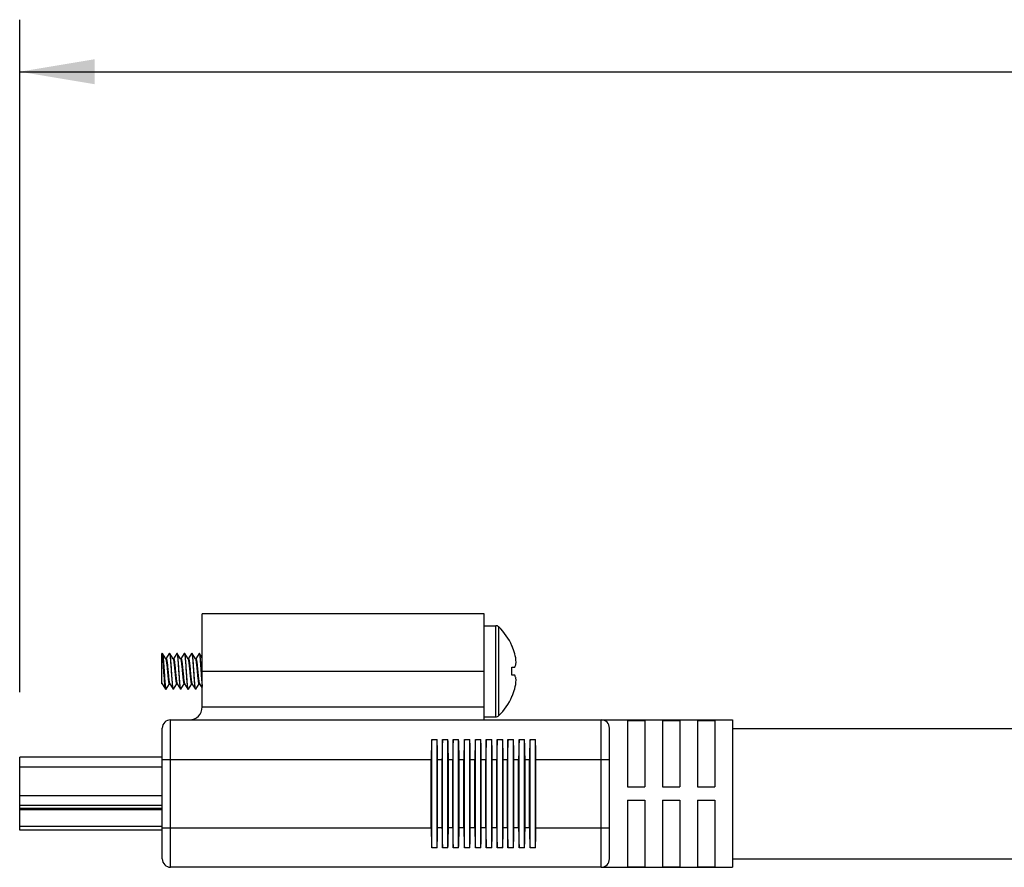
# Model space of a CAD drawing. Header units: inches. Extents: x 0 to 34, y 0 to 22.
# Tile 17 of 25: x 13 to 15.4, y 16 to 18. Entities that reach past the tile are written whole.
import ezdxf

# ---------------------------------------------------------------- set-up
doc = ezdxf.new("R2010")
doc.units = ezdxf.units.IN
doc.header["$MEASUREMENT"] = 0
doc.layers.add('DIM', color=2, linetype='Continuous')
doc.layers.add('OBJ', color=1, linetype='Continuous')

msp = doc.modelspace()

# ---------------------------------------------------------------- linework, layer by layer
at = {"layer": 'DIM'}
for p, q in [((13.0363, 16.3962), (13.0363, 18.012)), ((13.0363, 17.887), (20.2114, 17.887))]:
    msp.add_line(p, q, dxfattribs=at)
msp.add_solid([(13.2163, 17.917), (13.2163, 17.857), (13.0363, 17.887)], dxfattribs=at)
at = {"layer": 'OBJ'}
for p, q in [((13.475, 16.3602), (13.475, 16.5839)), ((14.1525, 16.5839), (13.475, 16.5839)), ((14.1525, 16.3292), (14.1525, 16.5839)), ((14.1525, 16.5556), (14.1805, 16.5556)), ((14.1805, 16.3366), (14.1805, 16.5556)), ((14.1875, 16.3395), (14.1875, 16.5528)), ((14.2192, 16.507), (14.2194, 16.5071)), ((13.3782, 16.4159), (13.3782, 16.4891)), ((13.3783, 16.4891), (13.3782, 16.4891)), ((13.3789, 16.4891), (13.3783, 16.4891)), ((13.3787, 16.4887), (13.3783, 16.4891)), ((13.3789, 16.4891), (13.3792, 16.4889)), ((13.3873, 16.4762), (13.3792, 16.4889)), ((13.3877, 16.4762), (13.3875, 16.4762)), ((13.3878, 16.4762), (13.3877, 16.4762)), ((13.3959, 16.4889), (13.3878, 16.4762)), ((13.3959, 16.4889), (13.3962, 16.4891)), ((13.3968, 16.4891), (13.3962, 16.4891)), ((13.3962, 16.4891), (13.3964, 16.489)), ((13.3964, 16.489), (13.3965, 16.4888)), ((13.3965, 16.4888), (13.397, 16.4875)), ((13.3971, 16.4889), (13.3968, 16.4891)), ((13.4051, 16.4762), (13.3971, 16.4889)), ((13.3977, 16.487), (13.3971, 16.4889)), ((13.4051, 16.4762), (13.4052, 16.4762)), ((13.4052, 16.4762), (13.4056, 16.475)), ((13.4057, 16.4762), (13.4054, 16.4761)), ((13.4137, 16.4889), (13.4057, 16.4762)), ((13.4057, 16.4762), (13.4059, 16.4764)), ((13.4057, 16.4762), (13.4057, 16.4762)), ((13.4137, 16.4889), (13.414, 16.4891)), ((13.4147, 16.4891), (13.414, 16.4891)), ((13.414, 16.4891), (13.4145, 16.4887)), ((13.4145, 16.4887), (13.4149, 16.487)), ((13.415, 16.4889), (13.4147, 16.4891)), ((13.423, 16.4762), (13.415, 16.4889)), ((13.4235, 16.4762), (13.4232, 16.4761)), ((13.4236, 16.4762), (13.4235, 16.4762)), ((13.4316, 16.4889), (13.4236, 16.4762)), ((13.4236, 16.4762), (13.4237, 16.4764)), ((13.4316, 16.4889), (13.4319, 16.4891)), ((13.4325, 16.4891), (13.4319, 16.4891)), ((13.4319, 16.4891), (13.4322, 16.489)), ((13.4322, 16.489), (13.4323, 16.4888)), ((13.4323, 16.4888), (13.4327, 16.4875)), ((13.4328, 16.4889), (13.4325, 16.4891)), ((13.4409, 16.4762), (13.4328, 16.4889)), ((13.4413, 16.4762), (13.441, 16.4762)), ((13.4414, 16.4762), (13.4413, 16.4762)), ((13.4495, 16.4889), (13.4414, 16.4762)), ((13.4414, 16.4762), (13.4415, 16.4763)), ((13.4414, 16.4762), (13.4414, 16.4762)), ((13.4495, 16.4889), (13.4498, 16.4891)), ((13.4504, 16.4891), (13.4498, 16.4891)), ((13.4498, 16.4891), (13.45, 16.489)), ((13.45, 16.489), (13.4501, 16.4888)), ((13.4501, 16.4888), (13.4505, 16.4876)), ((13.4507, 16.4889), (13.4504, 16.4891)), ((13.4587, 16.4762), (13.4507, 16.4889)), ((13.4587, 16.4762), (13.4587, 16.4762)), ((13.4591, 16.4762), (13.4587, 16.4762)), ((13.4587, 16.4762), (13.4588, 16.4761)), ((13.4592, 16.4762), (13.4591, 16.4762)), ((13.4593, 16.4762), (13.4592, 16.4762)), ((13.4673, 16.4889), (13.4593, 16.4762)), ((13.4673, 16.4889), (13.4676, 16.4891)), ((13.4682, 16.4891), (13.4676, 16.4891)), ((13.4676, 16.4891), (13.468, 16.4887)), ((13.4685, 16.4889), (13.4682, 16.4891)), ((13.475, 16.4786), (13.4685, 16.4889)), ((13.475, 16.4461), (14.1525, 16.4461)), ((14.2192, 16.4556), (14.2194, 16.4556)), ((14.2194, 16.4556), (14.2261, 16.4556)), ((14.2194, 16.4366), (14.2192, 16.4367)), ((14.2261, 16.4366), (14.2194, 16.4366)), ((13.3782, 16.4181), (13.3788, 16.4163)), ((13.3782, 16.4159), (13.3784, 16.4161)), ((13.3782, 16.4159), (13.3783, 16.416)), ((13.3783, 16.416), (13.3784, 16.4161)), ((13.3784, 16.4161), (13.3789, 16.4161)), ((13.3788, 16.4163), (13.3789, 16.4161)), ((13.3789, 16.4161), (13.387, 16.4034)), ((13.3789, 16.4161), (13.3789, 16.4161)), ((13.387, 16.4033), (13.387, 16.4034)), ((13.3873, 16.4031), (13.387, 16.4033)), ((13.3871, 16.4047), (13.3876, 16.4033)), ((13.3879, 16.4031), (13.3873, 16.4031)), ((13.3876, 16.4033), (13.3879, 16.4031)), ((13.3879, 16.4031), (13.3882, 16.4034)), ((13.3882, 16.4034), (13.3962, 16.4161)), ((13.3967, 16.4162), (13.3968, 16.4161)), ((13.3967, 16.4161), (13.3968, 16.4161)), ((13.3968, 16.4161), (13.4048, 16.4034)), ((13.4048, 16.4034), (13.4051, 16.4031)), ((13.4054, 16.4035), (13.4049, 16.4048)), ((13.4057, 16.4031), (13.4051, 16.4031)), ((13.4055, 16.4033), (13.4054, 16.4035)), ((13.4057, 16.4031), (13.4055, 16.4033)), ((13.406, 16.4034), (13.4057, 16.4031)), ((13.406, 16.4034), (13.4141, 16.4161)), ((13.4137, 16.4158), (13.414, 16.416)), ((13.4146, 16.4161), (13.4227, 16.4034)), ((13.4146, 16.4161), (13.4146, 16.4161)), ((13.4227, 16.4034), (13.423, 16.4031)), ((13.4232, 16.4035), (13.4228, 16.4048)), ((13.4236, 16.4031), (13.423, 16.4031)), ((13.4233, 16.4033), (13.4232, 16.4035)), ((13.4236, 16.4031), (13.4233, 16.4033)), ((13.4239, 16.4034), (13.4236, 16.4031)), ((13.4239, 16.4034), (13.4319, 16.4161)), ((13.4315, 16.4158), (13.4319, 16.416)), ((13.4323, 16.4164), (13.4325, 16.4161)), ((13.4324, 16.4161), (13.4325, 16.4161)), ((13.4325, 16.4161), (13.4405, 16.4034)), ((13.4405, 16.4034), (13.4408, 16.4031)), ((13.4411, 16.4035), (13.4406, 16.4048)), ((13.4414, 16.4031), (13.4408, 16.4031)), ((13.4412, 16.4033), (13.4411, 16.4035)), ((13.4414, 16.4031), (13.4412, 16.4033)), ((13.4417, 16.4034), (13.4414, 16.4031)), ((13.4417, 16.4034), (13.4497, 16.416)), ((13.4493, 16.4158), (13.4497, 16.416)), ((13.4501, 16.4165), (13.4503, 16.4161)), ((13.4502, 16.4161), (13.4503, 16.4161)), ((13.4584, 16.4034), (13.4587, 16.4031)), ((13.4589, 16.4035), (13.4585, 16.4047)), ((13.4593, 16.4031), (13.4587, 16.4031)), ((13.459, 16.4033), (13.4589, 16.4035)), ((13.4593, 16.4031), (13.459, 16.4033)), ((13.4596, 16.4034), (13.4593, 16.4031)), ((13.4596, 16.4034), (13.4676, 16.4161)), ((13.4676, 16.4161), (13.4678, 16.4161)), ((13.4678, 16.4161), (13.4682, 16.4161)), ((13.4679, 16.4166), (13.4682, 16.4161)), ((13.4682, 16.4161), (13.4682, 16.4161)), ((13.4682, 16.4161), (13.475, 16.4053)), ((14.2194, 16.3851), (14.2192, 16.3853)), ((13.475, 16.3602), (14.1525, 16.3602)), ((13.3989, 15.9749), (13.3989, 16.3292)), ((13.3989, 16.3292), (14.4337, 16.3292)), ((14.1525, 16.3366), (14.1805, 16.3366)), ((14.4337, 16.3292), (14.749, 16.3292)), ((14.4337, 15.9749), (14.4337, 16.3292)), ((14.497, 16.328), (14.539, 16.328)), ((14.497, 16.328), (14.497, 16.1681)), ((14.539, 16.328), (14.539, 16.1681)), ((14.581, 16.328), (14.623, 16.328)), ((14.581, 16.328), (14.581, 16.1681)), ((14.623, 16.328), (14.623, 16.1681)), ((14.665, 16.328), (14.707, 16.328)), ((14.665, 16.328), (14.665, 16.1681)), ((14.707, 16.328), (14.707, 16.1681)), ((14.749, 16.3292), (14.749, 15.9749)), ((13.3789, 15.9949), (13.3789, 16.3092)), ((14.4537, 15.9949), (14.4537, 16.3092)), ((14.749, 16.3086), (16.249, 16.3086)), ((14.0264, 16.2822), (14.0395, 16.2822)), ((14.0264, 16.0219), (14.0264, 16.2822)), ((14.0395, 16.0219), (14.0395, 16.2822)), ((14.0523, 16.2822), (14.0653, 16.2822)), ((14.0523, 16.0219), (14.0523, 16.2822)), ((14.0653, 16.0219), (14.0653, 16.2822)), ((14.0782, 16.2822), (14.0912, 16.2822)), ((14.0782, 16.0219), (14.0782, 16.2822)), ((14.0912, 16.0219), (14.0912, 16.2822)), ((14.1051, 16.2822), (14.1181, 16.2822)), ((14.1051, 16.0219), (14.1051, 16.2822)), ((14.1181, 16.0219), (14.1181, 16.2822)), ((14.1314, 16.2822), (14.1444, 16.2822)), ((14.1314, 16.0219), (14.1314, 16.2822)), ((14.1444, 16.0219), (14.1444, 16.2822)), ((14.1577, 16.2822), (14.1708, 16.2822)), ((14.1577, 16.0219), (14.1577, 16.2822)), ((14.1708, 16.0219), (14.1708, 16.2822)), ((14.1839, 16.2822), (14.197, 16.2822)), ((14.1839, 16.0219), (14.1839, 16.2822)), ((14.197, 16.0219), (14.197, 16.2822)), ((14.2098, 16.2822), (14.2228, 16.2822)), ((14.2098, 16.0219), (14.2098, 16.2822)), ((14.2228, 16.0219), (14.2228, 16.2822)), ((14.2365, 16.2822), (14.2496, 16.2822)), ((14.2365, 16.0219), (14.2365, 16.2822)), ((14.2496, 16.0219), (14.2496, 16.2822)), ((14.2627, 16.2822), (14.2758, 16.2822)), ((14.2627, 16.0219), (14.2627, 16.2822)), ((14.2758, 16.0219), (14.2758, 16.2822)), ((13.0363, 16.0645), (13.0363, 16.2396)), ((13.3789, 16.2396), (13.0363, 16.2396)), ((13.3789, 16.2342), (14.0253, 16.2342)), ((14.0253, 16.0699), (14.0253, 16.2342)), ((14.0406, 16.2342), (14.0512, 16.2342)), ((14.0406, 16.0699), (14.0406, 16.2342)), ((14.0512, 16.0699), (14.0512, 16.2342)), ((14.0665, 16.2342), (14.077, 16.2342)), ((14.0665, 16.0699), (14.0665, 16.2342)), ((14.077, 16.0699), (14.077, 16.2342)), ((14.0923, 16.2342), (14.1039, 16.2342)), ((14.0923, 16.0699), (14.0923, 16.2342)), ((14.1039, 16.0699), (14.1039, 16.2342)), ((14.1192, 16.2342), (14.1302, 16.2342)), ((14.1192, 16.0699), (14.1192, 16.2342)), ((14.1302, 16.0699), (14.1302, 16.2342)), ((14.1456, 16.2342), (14.1566, 16.2342)), ((14.1456, 16.0699), (14.1456, 16.2342)), ((14.1566, 16.0699), (14.1566, 16.2342)), ((14.1719, 16.2342), (14.1828, 16.2342)), ((14.1719, 16.0699), (14.1719, 16.2342)), ((14.1828, 16.0699), (14.1828, 16.2342)), ((14.1981, 16.2342), (14.2087, 16.2342)), ((14.1981, 16.0699), (14.1981, 16.2342)), ((14.2087, 16.0699), (14.2087, 16.2342)), ((14.224, 16.2342), (14.2354, 16.2342)), ((14.224, 16.0699), (14.224, 16.2342)), ((14.2354, 16.0699), (14.2354, 16.2342)), ((14.2507, 16.2342), (14.2616, 16.2342)), ((14.2507, 16.0699), (14.2507, 16.2342)), ((14.2616, 16.0699), (14.2616, 16.2342)), ((14.2769, 16.2342), (14.4537, 16.2342)), ((14.2769, 16.0699), (14.2769, 16.2342)), ((13.0363, 16.216), (13.3789, 16.216)), ((14.497, 16.1681), (14.539, 16.1681)), ((14.581, 16.1681), (14.623, 16.1681)), ((14.665, 16.1681), (14.707, 16.1681)), ((13.3789, 16.1468), (13.0363, 16.1468)), ((13.0363, 16.1242), (13.3789, 16.1242)), ((13.3789, 16.1163), (13.0363, 16.1163)), ((14.497, 16.1361), (14.539, 16.1361)), ((14.497, 16.1361), (14.497, 15.9761)), ((14.539, 16.1361), (14.539, 15.9761)), ((14.581, 16.1361), (14.623, 16.1361)), ((14.581, 16.1361), (14.581, 15.9761)), ((14.623, 16.1361), (14.623, 15.9761)), ((14.665, 16.1361), (14.707, 16.1361)), ((14.665, 16.1361), (14.665, 15.9761)), ((14.707, 16.1361), (14.707, 15.9761)), ((13.0363, 16.1139), (13.3789, 16.1139)), ((13.3789, 16.0726), (13.0363, 16.0726)), ((13.3789, 16.0699), (14.0253, 16.0699)), ((14.0512, 16.0699), (14.0406, 16.0699)), ((14.077, 16.0699), (14.0665, 16.0699)), ((14.1039, 16.0699), (14.0923, 16.0699)), ((14.1302, 16.0699), (14.1192, 16.0699)), ((14.1566, 16.0699), (14.1456, 16.0699)), ((14.1828, 16.0699), (14.1719, 16.0699)), ((14.2087, 16.0699), (14.1981, 16.0699)), ((14.2354, 16.0699), (14.224, 16.0699)), ((14.2616, 16.0699), (14.2507, 16.0699)), ((14.2769, 16.0699), (14.4537, 16.0699)), ((13.3789, 16.0645), (13.0363, 16.0645)), ((14.0395, 16.0219), (14.0264, 16.0219)), ((14.0653, 16.0219), (14.0523, 16.0219)), ((14.0912, 16.0219), (14.0782, 16.0219)), ((14.1181, 16.0219), (14.1051, 16.0219)), ((14.1444, 16.0219), (14.1314, 16.0219)), ((14.1708, 16.0219), (14.1577, 16.0219)), ((14.197, 16.0219), (14.1839, 16.0219)), ((14.2228, 16.0219), (14.2098, 16.0219)), ((14.2496, 16.0219), (14.2365, 16.0219)), ((14.2758, 16.0219), (14.2627, 16.0219)), ((14.4337, 15.9749), (13.3989, 15.9749)), ((14.4337, 15.9749), (14.749, 15.9749)), ((14.497, 15.9761), (14.539, 15.9761)), ((14.581, 15.9761), (14.623, 15.9761)), ((14.665, 15.9761), (14.707, 15.9761)), ((14.749, 15.9956), (16.249, 15.9956))]:
    msp.add_line(p, q, dxfattribs=at)
for points in [[(13.3875, 16.4762), (13.3873, 16.4762), (13.3873, 16.4762)], [(13.4054, 16.4761), (13.4051, 16.4762), (13.4052, 16.4762)], [(13.4232, 16.4761), (13.423, 16.4762), (13.423, 16.4762)], [(13.441, 16.4762), (13.4408, 16.4762), (13.4409, 16.4762)], [(13.3962, 16.4161), (13.3962, 16.4161), (13.3967, 16.4161)], [(13.414, 16.416), (13.4141, 16.4161), (13.4146, 16.4161)], [(13.4319, 16.416), (13.4319, 16.4161), (13.4324, 16.4161)], [(13.4497, 16.416), (13.4498, 16.4161), (13.4502, 16.4161)], [(13.4503, 16.4161), (13.4556, 16.4078), (13.4584, 16.4034)]]:
    msp.add_lwpolyline(points, dxfattribs=at)
for centre, radius, start, end in [((14.1805, 16.5456), 0.01, 45.7702, 90), ((14.0836, 16.4461), 0.1489, 24.2188, 45.7702), ((14.0828, 16.4461), 0.1493, 23.8007, 24.051), ((14.0836, 16.4461), 0.1486, 16.4226, 23.9292), ((13.3857, 16.4752), 0.00193, 30.101, 32.0206), ((13.3854, 16.475), 0.00224, 28.7171, 30.132), ((13.4213, 16.4751), 0.002, 29.3704, 31.9255), ((13.4209, 16.4749), 0.00242, 27.87, 29.4301), ((13.4392, 16.4751), 0.00197, 29.6383, 31.979), ((13.4388, 16.4749), 0.00241, 27.6538, 29.6799), ((14.1191, 16.4607), 0.1105, 3.5672, 14.3956), ((14.0496, 16.4461), 0.1698, 356.8012, 3.1988), ((14.1191, 16.4316), 0.1105, 345.6044, 356.4328), ((13.377, 16.4169), 0.00157, 325.2533, 327.6524), ((13.3949, 16.4169), 0.00159, 325.5199, 327.6136), ((13.3989, 16.4174), 0.00249, 208.2221, 208.7717), ((14.0836, 16.4461), 0.1486, 336.0708, 343.5774), ((14.0836, 16.4461), 0.1489, 314.2298, 335.7812), ((14.0828, 16.4461), 0.1493, 335.949, 336.1993), ((13.444, 16.3602), 0.031, 270, 0), ((13.3989, 16.3092), 0.02, 90, 180), ((14.1805, 16.3466), 0.01, 270, 314.2298), ((14.4337, 16.3092), 0.02, 0, 90), ((13.3989, 15.9949), 0.02, 180, 270), ((14.4337, 15.9949), 0.02, 270, 0)]:
    msp.add_arc(centre, radius, start, end, dxfattribs=at)
for centre, start_param, end_param in [((14.0336, 16.2342), 1.041491, 1.570796), ((14.0323, 16.2342), -1.570796, -1.041491), ((14.0595, 16.2342), 1.041491, 1.570796), ((14.0582, 16.2342), -1.570796, -1.041491), ((14.0853, 16.2342), 1.041491, 1.570796), ((14.084, 16.2342), -1.570796, -1.041491), ((14.1122, 16.2342), 1.041491, 1.570796), ((14.1109, 16.2342), -1.570796, -1.041491), ((14.1386, 16.2342), 1.041491, 1.570796), ((14.1373, 16.2342), -1.570796, -1.041491), ((14.1649, 16.2342), 1.041491, 1.570796), ((14.1636, 16.2342), -1.570796, -1.041491), ((14.1911, 16.2342), 1.041491, 1.570796), ((14.1898, 16.2342), -1.570796, -1.041491), ((14.217, 16.2342), 1.041491, 1.570796), ((14.2157, 16.2342), -1.570796, -1.041491), ((14.2437, 16.2342), 1.041491, 1.570796), ((14.2424, 16.2342), -1.570796, -1.041491), ((14.2699, 16.2342), 1.041491, 1.570796), ((14.2686, 16.2342), -1.570796, -1.041491), ((14.0336, 16.0699), 1.570796, 2.100102), ((14.0323, 16.0699), -2.100102, -1.570796), ((14.0595, 16.0699), 1.570796, 2.100102), ((14.0582, 16.0699), -2.100102, -1.570796), ((14.0853, 16.0699), 1.570796, 2.100102), ((14.084, 16.0699), -2.100102, -1.570796), ((14.1122, 16.0699), 1.570796, 2.100102), ((14.1109, 16.0699), -2.100102, -1.570796), ((14.1386, 16.0699), 1.570796, 2.100102), ((14.1373, 16.0699), -2.100102, -1.570796), ((14.1649, 16.0699), 1.570796, 2.100102), ((14.1636, 16.0699), -2.100102, -1.570796), ((14.1911, 16.0699), 1.570796, 2.100102), ((14.1898, 16.0699), -2.100102, -1.570796), ((14.217, 16.0699), 1.570796, 2.100102), ((14.2157, 16.0699), -2.100102, -1.570796), ((14.2437, 16.0699), 1.570796, 2.100102), ((14.2424, 16.0699), -2.100102, -1.570796), ((14.2699, 16.0699), 1.570796, 2.100102), ((14.2686, 16.0699), -2.100102, -1.570796)]:
    msp.add_ellipse(centre, major_axis=(0, 0.095), ratio=0.087489, start_param=start_param, end_param=end_param, dxfattribs=at)
for points, knots in [([(13.387, 16.4034), (13.3869, 16.4035), (13.3868, 16.4037), (13.3867, 16.404), (13.3866, 16.4044), (13.3864, 16.4049), (13.3863, 16.4055), (13.3861, 16.4065), (13.3859, 16.4078), (13.3857, 16.4098), (13.3854, 16.412), (13.3851, 16.4144), (13.3849, 16.4172), (13.3846, 16.4201), (13.3843, 16.4245), (13.3839, 16.4304), (13.3833, 16.4378), (13.3828, 16.4454), (13.3823, 16.4531), (13.3818, 16.4605), (13.3814, 16.4665), (13.3811, 16.4709), (13.3808, 16.474), (13.3805, 16.4768), (13.3803, 16.4794), (13.38, 16.4817), (13.3798, 16.4837), (13.3796, 16.4852), (13.3794, 16.4863), (13.3792, 16.4869), (13.3791, 16.4875), (13.379, 16.488), (13.3789, 16.4884), (13.3788, 16.4886), (13.3787, 16.4887)], [0, 0, 0, 0, 0.003247, 0.00742, 0.012543, 0.018628, 0.025671, 0.033664, 0.052451, 0.074863, 0.100726, 0.129841, 0.161974, 0.196867, 0.234237, 0.315181, 0.402177, 0.492396, 0.582902, 0.670751, 0.753083, 0.791335, 0.827226, 0.860462, 0.89078, 0.917932, 0.941707, 0.961919, 0.970643, 0.978426, 0.985255, 0.991125, 0.996036, 1, 1, 1, 1]), ([(13.3792, 16.4889), (13.3793, 16.4888), (13.3794, 16.4887), (13.3795, 16.4883), (13.3796, 16.4879), (13.3797, 16.4875), (13.3799, 16.4869), (13.38, 16.486), (13.3802, 16.4848), (13.3805, 16.483), (13.3807, 16.481), (13.381, 16.4787), (13.3812, 16.4761), (13.3815, 16.4734), (13.3818, 16.4693), (13.3822, 16.4638), (13.3827, 16.4569), (13.3832, 16.4497), (13.3837, 16.4423), (13.3841, 16.4351), (13.3846, 16.4282), (13.3851, 16.4218), (13.3855, 16.4169), (13.3859, 16.4134), (13.3861, 16.4111), (13.3863, 16.4091), (13.3866, 16.4074), (13.3868, 16.4061), (13.387, 16.4053), (13.3871, 16.4049), (13.3871, 16.4047)], [0, 0, 0, 0, 0.003126, 0.007107, 0.011966, 0.017712, 0.024346, 0.031863, 0.049496, 0.070508, 0.094751, 0.122056, 0.152224, 0.185033, 0.220243, 0.296805, 0.379645, 0.466306, 0.554213, 0.640758, 0.723371, 0.7996, 0.867191, 0.897113, 0.924154, 0.948117, 0.968834, 0.986162, 0.993522, 1, 1, 1, 1]), ([(13.3874, 16.4761), (13.3874, 16.476), (13.3875, 16.4758), (13.3876, 16.4754), (13.3878, 16.475), (13.388, 16.4743), (13.3882, 16.4733), (13.3885, 16.4718), (13.3887, 16.4701), (13.389, 16.4682), (13.3893, 16.4661), (13.3896, 16.4638), (13.3898, 16.4613), (13.3902, 16.4578), (13.3907, 16.4531), (13.3912, 16.4474), (13.3918, 16.4415), (13.3922, 16.4368), (13.3926, 16.4331), (13.3929, 16.4305), (13.3931, 16.4281), (13.3934, 16.4258), (13.3937, 16.4237), (13.394, 16.4219), (13.3942, 16.4202), (13.3945, 16.419), (13.3947, 16.4181), (13.3948, 16.4176), (13.3949, 16.4171), (13.3951, 16.4167), (13.3952, 16.4164), (13.3953, 16.4161), (13.3955, 16.416), (13.3956, 16.4159), (13.3956, 16.4158), (13.3957, 16.4158), (13.3958, 16.4158), (13.3959, 16.4158), (13.396, 16.4158), (13.3961, 16.4159), (13.3961, 16.416), (13.3962, 16.416)], [0, 0, 0, 0, 0.005158, 0.011355, 0.018605, 0.02691, 0.046653, 0.070454, 0.098127, 0.129428, 0.164081, 0.201765, 0.242138, 0.284824, 0.375532, 0.470518, 0.566244, 0.659145, 0.703448, 0.745764, 0.785701, 0.822889, 0.856988, 0.887684, 0.914709, 0.937824, 0.947861, 0.956857, 0.964799, 0.971687, 0.977524, 0.982332, 0.98616, 0.987744, 0.989138, 0.991512, 0.992631, 0.993795, 0.995072, 0.996511, 1, 1, 1, 1]), ([(13.3878, 16.4762), (13.3879, 16.4763), (13.3879, 16.4764), (13.388, 16.4764), (13.3881, 16.4765), (13.3882, 16.4765), (13.3883, 16.4765), (13.3883, 16.4765), (13.3884, 16.4765), (13.3885, 16.4765), (13.3886, 16.4764), (13.3887, 16.4762), (13.3888, 16.476), (13.3889, 16.4758), (13.3889, 16.4757)], [0, 0, 0, 0, 0.132359, 0.1871, 0.235466, 0.278997, 0.319795, 0.360402, 0.403402, 0.450994, 0.504796, 0.634937, 0.799229, 1, 1, 1, 1]), ([(13.3889, 16.4757), (13.389, 16.4756), (13.3891, 16.4753), (13.3892, 16.4748), (13.3894, 16.474), (13.3897, 16.4728), (13.3899, 16.4715), (13.3902, 16.47), (13.3905, 16.4677), (13.3909, 16.4644), (13.3914, 16.46), (13.3919, 16.4553), (13.3923, 16.4503), (13.3928, 16.4452), (13.3933, 16.4401), (13.3938, 16.4352), (13.3942, 16.4306), (13.3947, 16.427), (13.395, 16.4244), (13.3952, 16.4227), (13.3955, 16.4211), (13.3957, 16.4198), (13.3959, 16.4186), (13.3961, 16.4177), (13.3963, 16.4172), (13.3964, 16.4168), (13.3966, 16.4165), (13.3966, 16.4163), (13.3967, 16.4162)], [0, 0, 0, 0, 0.005902, 0.012641, 0.028617, 0.047875, 0.070306, 0.095767, 0.124088, 0.188501, 0.261734, 0.3417, 0.426109, 0.512537, 0.5985, 0.681528, 0.759239, 0.82941, 0.861036, 0.890051, 0.916252, 0.939467, 0.959539, 0.976356, 0.983518, 0.989842, 0.995332, 1, 1, 1, 1]), ([(13.397, 16.4875), (13.3971, 16.4871), (13.3972, 16.4863), (13.3975, 16.485), (13.3977, 16.4834), (13.3979, 16.4815), (13.3981, 16.4795), (13.3985, 16.4763), (13.3988, 16.4718), (13.3993, 16.466), (13.3997, 16.4597), (13.4002, 16.453), (13.4005, 16.4485), (13.4007, 16.4461)], [0, 0, 0, 0, 0.026706, 0.05963, 0.098606, 0.143398, 0.193732, 0.249292, 0.374627, 0.516191, 0.670301, 0.832995, 1, 1, 1, 1]), ([(13.4013, 16.4461), (13.4011, 16.4484), (13.4008, 16.4528), (13.4004, 16.4593), (13.3999, 16.4655), (13.3995, 16.4712), (13.3991, 16.4756), (13.3988, 16.4788), (13.3986, 16.4809), (13.3984, 16.4827), (13.3982, 16.4844), (13.3979, 16.4858), (13.3978, 16.4867), (13.3977, 16.487)], [0, 0, 0, 0, 0.164145, 0.324292, 0.476466, 0.616978, 0.742386, 0.798458, 0.849643, 0.89564, 0.936186, 0.971041, 1, 1, 1, 1]), ([(13.4056, 16.475), (13.4057, 16.4747), (13.4059, 16.474), (13.4061, 16.4729), (13.4064, 16.4715), (13.4066, 16.4699), (13.4069, 16.4682), (13.4072, 16.4655), (13.4077, 16.4618), (13.4081, 16.4571), (13.4086, 16.452), (13.4091, 16.4467), (13.4096, 16.4414), (13.4101, 16.4362), (13.4105, 16.4321), (13.4109, 16.429), (13.4111, 16.4269), (13.4114, 16.4249), (13.4116, 16.423), (13.4119, 16.4214), (13.4121, 16.42), (13.4124, 16.4187), (13.4126, 16.4178), (13.4128, 16.4172), (13.4129, 16.4168), (13.413, 16.4165), (13.4131, 16.4162), (13.4133, 16.416), (13.4134, 16.4159), (13.4135, 16.4158), (13.4136, 16.4158), (13.4136, 16.4158), (13.4137, 16.4158)], [0, 0, 0, 0, 0.016225, 0.036002, 0.059198, 0.085648, 0.115167, 0.147538, 0.219826, 0.300299, 0.386482, 0.475709, 0.565221, 0.652245, 0.734093, 0.772278, 0.80824, 0.841706, 0.872416, 0.900147, 0.924689, 0.945873, 0.96356, 0.971064, 0.977669, 0.983376, 0.988196, 0.99216, 0.995335, 0.997854, 0.998951, 1, 1, 1, 1]), ([(13.4059, 16.4764), (13.4059, 16.4764), (13.4059, 16.4765), (13.406, 16.4765), (13.4061, 16.4765), (13.4062, 16.4765), (13.4063, 16.4765), (13.4064, 16.4764), (13.4065, 16.4763), (13.4066, 16.4761), (13.4067, 16.4758), (13.4069, 16.4755), (13.407, 16.4752), (13.407, 16.475)], [0, 0, 0, 0, 0.042735, 0.080703, 0.115639, 0.149742, 0.224131, 0.268537, 0.319218, 0.441953, 0.595632, 0.781495, 1, 1, 1, 1]), ([(13.407, 16.475), (13.4071, 16.4748), (13.4073, 16.4741), (13.4075, 16.473), (13.4077, 16.4717), (13.408, 16.4703), (13.4082, 16.4687), (13.4085, 16.4662), (13.4089, 16.4628), (13.4094, 16.4584), (13.4099, 16.4536), (13.4103, 16.4487), (13.4108, 16.4436), (13.4113, 16.4387), (13.4118, 16.4339), (13.4122, 16.4295), (13.4126, 16.4261), (13.4129, 16.4236), (13.4132, 16.422), (13.4134, 16.4206), (13.4137, 16.4193), (13.4139, 16.4182), (13.4141, 16.4174), (13.4143, 16.4169), (13.4144, 16.4166), (13.4145, 16.4163), (13.4146, 16.4162), (13.4146, 16.4161)], [0, 0, 0, 0, 0.015412, 0.034041, 0.055778, 0.080484, 0.108002, 0.138157, 0.205531, 0.28076, 0.361774, 0.446329, 0.532081, 0.616651, 0.697695, 0.772971, 0.840402, 0.870588, 0.898146, 0.922889, 0.944659, 0.963326, 0.978787, 0.9853, 0.991, 0.995894, 1, 1, 1, 1]), ([(13.4149, 16.487), (13.415, 16.4867), (13.4152, 16.4858), (13.4154, 16.4844), (13.4156, 16.4827), (13.4158, 16.4809), (13.4161, 16.4788), (13.4164, 16.4756), (13.4167, 16.4712), (13.4172, 16.4655), (13.4176, 16.4593), (13.4181, 16.4528), (13.4184, 16.4484), (13.4185, 16.4461)], [0, 0, 0, 0, 0.028959, 0.063814, 0.10436, 0.150357, 0.201542, 0.257614, 0.383022, 0.523534, 0.675708, 0.835855, 1, 1, 1, 1]), ([(13.4191, 16.4461), (13.4189, 16.4488), (13.4186, 16.4539), (13.4181, 16.4614), (13.4177, 16.4673), (13.4173, 16.4718), (13.417, 16.4748), (13.4168, 16.4776), (13.4165, 16.4802), (13.4163, 16.4824), (13.416, 16.4844), (13.4158, 16.4858), (13.4156, 16.4867), (13.4155, 16.4873), (13.4154, 16.4879), (13.4152, 16.4883), (13.4151, 16.4886), (13.415, 16.4888), (13.415, 16.4889)], [0, 0, 0, 0, 0.182477, 0.358875, 0.523307, 0.599307, 0.670311, 0.735725, 0.795018, 0.847697, 0.893347, 0.9316, 0.947869, 0.962198, 0.974566, 0.984971, 0.993432, 1, 1, 1, 1]), ([(13.4231, 16.4761), (13.4231, 16.476), (13.4232, 16.4758), (13.4234, 16.4754), (13.4235, 16.475), (13.4237, 16.4743), (13.4239, 16.4734), (13.4242, 16.472), (13.4244, 16.4705), (13.4247, 16.4687), (13.4249, 16.4667), (13.4253, 16.4638), (13.4257, 16.4598), (13.4262, 16.4546), (13.4268, 16.4492), (13.4273, 16.4436), (13.4278, 16.4382), (13.4282, 16.4338), (13.4286, 16.4304), (13.4288, 16.4281), (13.4291, 16.426), (13.4294, 16.424), (13.4296, 16.4221), (13.4299, 16.4205), (13.4301, 16.4192), (13.4304, 16.4181), (13.4306, 16.4175), (13.4307, 16.417), (13.4308, 16.4167), (13.4309, 16.4164), (13.4311, 16.4161), (13.4312, 16.416), (13.4313, 16.4159), (13.4314, 16.4158), (13.4314, 16.4158), (13.4315, 16.4158)], [0, 0, 0, 0, 0.005048, 0.011045, 0.018004, 0.025928, 0.04463, 0.067047, 0.093021, 0.122347, 0.154793, 0.190088, 0.268039, 0.353599, 0.443896, 0.53589, 0.626485, 0.712631, 0.753125, 0.791437, 0.827252, 0.860269, 0.890219, 0.916857, 0.939976, 0.959407, 0.967699, 0.975032, 0.981402, 0.986815, 0.991293, 0.994889, 0.996389, 0.997718, 1, 1, 1, 1]), ([(13.4237, 16.4764), (13.4237, 16.4764), (13.4237, 16.4764), (13.4238, 16.4765), (13.4239, 16.4765), (13.424, 16.4765), (13.424, 16.4765), (13.4241, 16.4765), (13.4242, 16.4765), (13.4242, 16.4764), (13.4242, 16.4764)], [0, 0, 0, 0, 0.150065, 0.281518, 0.398596, 0.50723, 0.61476, 0.728742, 0.855586, 1, 1, 1, 1]), ([(13.4242, 16.4764), (13.4243, 16.4763), (13.4244, 16.4762), (13.4245, 16.476), (13.4246, 16.4757), (13.4248, 16.4754), (13.4249, 16.475), (13.4251, 16.4744), (13.4253, 16.4734), (13.4255, 16.4721), (13.4258, 16.4707), (13.426, 16.469), (13.4263, 16.4671), (13.4265, 16.4651), (13.4269, 16.4622), (13.4273, 16.4582), (13.4278, 16.4531), (13.4283, 16.4479), (13.4288, 16.4426), (13.4293, 16.4374), (13.4298, 16.4324), (13.4303, 16.4279), (13.4307, 16.4245), (13.431, 16.4221), (13.4313, 16.4206), (13.4315, 16.4192), (13.4317, 16.4183), (13.4319, 16.4176), (13.432, 16.4171), (13.4322, 16.4168), (13.4323, 16.4166), (13.4323, 16.4164)], [0, 0, 0, 0, 0.003362, 0.007532, 0.01256, 0.018469, 0.025272, 0.032968, 0.051005, 0.072491, 0.097287, 0.125212, 0.156067, 0.189612, 0.225599, 0.303765, 0.388162, 0.476182, 0.565102, 0.65217, 0.734692, 0.810122, 0.876146, 0.904993, 0.930766, 0.953282, 0.972389, 0.980626, 0.987975, 0.994432, 1, 1, 1, 1]), ([(13.4327, 16.4875), (13.4328, 16.4872), (13.4329, 16.4863), (13.4332, 16.485), (13.4334, 16.4834), (13.4336, 16.4816), (13.4338, 16.4795), (13.4342, 16.4763), (13.4346, 16.4719), (13.435, 16.466), (13.4355, 16.4597), (13.4359, 16.453), (13.4362, 16.4485), (13.4364, 16.4461)], [0, 0, 0, 0, 0.026649, 0.059525, 0.098463, 0.143227, 0.19354, 0.249088, 0.37442, 0.516003, 0.670159, 0.832921, 1, 1, 1, 1]), ([(13.437, 16.4461), (13.4368, 16.4488), (13.4365, 16.4539), (13.436, 16.4614), (13.4355, 16.4673), (13.4352, 16.4718), (13.4349, 16.4748), (13.4346, 16.4776), (13.4344, 16.4802), (13.4341, 16.4824), (13.4339, 16.4844), (13.4336, 16.4858), (13.4335, 16.4867), (13.4333, 16.4873), (13.4332, 16.4879), (13.4331, 16.4883), (13.433, 16.4886), (13.4329, 16.4888), (13.4328, 16.4889)], [0, 0, 0, 0, 0.182475, 0.358875, 0.523308, 0.599307, 0.670309, 0.735722, 0.795015, 0.847694, 0.893345, 0.931599, 0.947868, 0.962197, 0.974566, 0.984971, 0.993432, 1, 1, 1, 1]), ([(13.4409, 16.476), (13.441, 16.476), (13.4411, 16.4757), (13.4412, 16.4754), (13.4413, 16.475), (13.4415, 16.4743), (13.4418, 16.4734), (13.442, 16.472), (13.4423, 16.4705), (13.4425, 16.4687), (13.4428, 16.4668), (13.4431, 16.4639), (13.4436, 16.4599), (13.4441, 16.4547), (13.4446, 16.4493), (13.4451, 16.4438), (13.4456, 16.4384), (13.4461, 16.4332), (13.4466, 16.4292), (13.4469, 16.4262), (13.4472, 16.4242), (13.4475, 16.4224), (13.4477, 16.4207), (13.448, 16.4193), (13.4482, 16.4183), (13.4484, 16.4176), (13.4485, 16.4171), (13.4486, 16.4168), (13.4488, 16.4164), (13.4489, 16.4162), (13.449, 16.416), (13.4491, 16.4158), (13.4492, 16.4158), (13.4493, 16.4158)], [0, 0, 0, 0, 0.005053, 0.011046, 0.017993, 0.025894, 0.044521, 0.066828, 0.092656, 0.121806, 0.154048, 0.189116, 0.266568, 0.351605, 0.441402, 0.532971, 0.623261, 0.709266, 0.788129, 0.824057, 0.857244, 0.887424, 0.914352, 0.93782, 0.957655, 0.966169, 0.973734, 0.980347, 0.986009, 0.990736, 0.99457, 0.997598, 1, 1, 1, 1]), ([(13.4415, 16.4763), (13.4415, 16.4763), (13.4416, 16.4764), (13.4416, 16.4765), (13.4417, 16.4765), (13.4419, 16.4765), (13.4419, 16.4765), (13.442, 16.4765), (13.442, 16.4764), (13.4421, 16.4764)], [0, 0, 0, 0, 0.16059, 0.301001, 0.534795, 0.641067, 0.74951, 0.86727, 1, 1, 1, 1]), ([(13.4421, 16.4764), (13.4421, 16.4764), (13.4422, 16.4763), (13.4423, 16.4761), (13.4425, 16.4758), (13.4426, 16.4755), (13.4427, 16.4751), (13.4429, 16.4745), (13.4431, 16.4736), (13.4433, 16.4724), (13.4436, 16.4709), (13.4438, 16.4693), (13.4441, 16.4675), (13.4443, 16.4655), (13.4447, 16.4625), (13.4451, 16.4586), (13.4456, 16.4536), (13.4461, 16.4483), (13.4466, 16.443), (13.4471, 16.4378), (13.4476, 16.4328), (13.4481, 16.4283), (13.4485, 16.4248), (13.4488, 16.4224), (13.4491, 16.4208), (13.4493, 16.4194), (13.4496, 16.4183), (13.4498, 16.4174), (13.45, 16.4169), (13.4501, 16.4167), (13.4501, 16.4165)], [0, 0, 0, 0, 0.003121, 0.007022, 0.011769, 0.017393, 0.023909, 0.03132, 0.048798, 0.069746, 0.094031, 0.12148, 0.151896, 0.185045, 0.22068, 0.298289, 0.382338, 0.470233, 0.559252, 0.646642, 0.729698, 0.805857, 0.872782, 0.902133, 0.928442, 0.951519, 0.971207, 0.987384, 0.994138, 1, 1, 1, 1]), ([(13.4505, 16.4876), (13.4506, 16.4872), (13.4508, 16.4864), (13.451, 16.4851), (13.4512, 16.4835), (13.4515, 16.4817), (13.4517, 16.4796), (13.452, 16.4764), (13.4524, 16.472), (13.4529, 16.4661), (13.4533, 16.4598), (13.4538, 16.4531), (13.4541, 16.4485), (13.4542, 16.4461)], [0, 0, 0, 0, 0.026204, 0.058702, 0.097332, 0.141858, 0.192003, 0.247448, 0.372761, 0.51455, 0.669089, 0.832356, 1, 1, 1, 1]), ([(13.4548, 16.4461), (13.4547, 16.4488), (13.4543, 16.4539), (13.4538, 16.4614), (13.4534, 16.4673), (13.453, 16.4718), (13.4528, 16.4748), (13.4525, 16.4776), (13.4522, 16.4802), (13.452, 16.4824), (13.4517, 16.4844), (13.4515, 16.4858), (13.4513, 16.4867), (13.4512, 16.4873), (13.4511, 16.4879), (13.4509, 16.4883), (13.4508, 16.4886), (13.4507, 16.4888), (13.4507, 16.4889)], [0, 0, 0, 0, 0.18248, 0.358873, 0.523308, 0.599309, 0.670314, 0.735729, 0.795022, 0.847701, 0.893347, 0.931601, 0.947871, 0.962197, 0.974564, 0.984972, 0.993434, 1, 1, 1, 1]), ([(13.4588, 16.476), (13.4589, 16.476), (13.4589, 16.4758), (13.4591, 16.4754), (13.4592, 16.4751), (13.4593, 16.4745), (13.4596, 16.4736), (13.4598, 16.4724), (13.46, 16.4711), (13.4603, 16.4695), (13.4605, 16.4678), (13.4608, 16.4652), (13.4612, 16.4616), (13.4617, 16.457), (13.4622, 16.4521), (13.4627, 16.4471), (13.4631, 16.442), (13.4636, 16.437), (13.4641, 16.4323), (13.4646, 16.428), (13.465, 16.4247), (13.4653, 16.4223), (13.4656, 16.4208), (13.4658, 16.4195), (13.466, 16.4184), (13.4662, 16.4175), (13.4664, 16.417), (13.4665, 16.4168), (13.4665, 16.4166)], [0, 0, 0, 0, 0.004763, 0.010347, 0.016763, 0.024012, 0.040982, 0.061187, 0.084508, 0.110792, 0.139865, 0.171523, 0.241696, 0.319331, 0.402222, 0.488006, 0.574234, 0.658444, 0.738234, 0.811332, 0.87567, 0.903982, 0.929451, 0.951912, 0.971221, 0.987268, 0.99405, 1, 1, 1, 1]), ([(13.4593, 16.4762), (13.4593, 16.4763), (13.4594, 16.4764), (13.4595, 16.4765), (13.4596, 16.4765), (13.4596, 16.4765), (13.4598, 16.4765), (13.4598, 16.4765), (13.4599, 16.4765)], [0, 0, 0, 0, 0.327569, 0.459801, 0.575325, 0.679643, 0.780137, 1, 1, 1, 1]), ([(13.4599, 16.4765), (13.4599, 16.4764), (13.46, 16.4763), (13.4601, 16.4761), (13.4603, 16.4759), (13.4604, 16.4756), (13.4605, 16.4752), (13.4607, 16.4747), (13.4609, 16.4738), (13.4612, 16.4726), (13.4614, 16.4712), (13.4617, 16.4696), (13.4619, 16.4678), (13.4622, 16.4658), (13.4625, 16.4629), (13.4629, 16.459), (13.4634, 16.454), (13.4639, 16.4487), (13.4644, 16.4434), (13.4649, 16.4382), (13.4654, 16.4332), (13.4659, 16.4286), (13.4663, 16.4251), (13.4667, 16.4227), (13.4669, 16.4211), (13.4672, 16.4197), (13.4674, 16.4185), (13.4676, 16.4176), (13.4678, 16.417), (13.4679, 16.4168), (13.4679, 16.4166)], [0, 0, 0, 0, 0.002893, 0.006533, 0.011004, 0.016344, 0.022574, 0.0297, 0.046618, 0.067026, 0.090801, 0.117771, 0.147746, 0.180496, 0.215777, 0.292824, 0.376522, 0.464287, 0.553402, 0.64111, 0.724698, 0.801584, 0.869408, 0.899264, 0.926109, 0.949747, 0.970017, 0.986789, 0.993842, 1, 1, 1, 1]), ([(13.468, 16.4887), (13.4681, 16.4886), (13.4682, 16.4884), (13.4683, 16.488), (13.4684, 16.4875), (13.4685, 16.487), (13.4687, 16.4863), (13.4688, 16.4853), (13.469, 16.4838), (13.4693, 16.4819), (13.4696, 16.4796), (13.4698, 16.4771), (13.4701, 16.4743), (13.4703, 16.4713), (13.4707, 16.4669), (13.4711, 16.461), (13.4716, 16.4537), (13.4719, 16.4487), (13.4721, 16.4461)], [0, 0, 0, 0, 0.007831, 0.017518, 0.029079, 0.042516, 0.057822, 0.074972, 0.114687, 0.161394, 0.214732, 0.274299, 0.33962, 0.410191, 0.485448, 0.647607, 0.82096, 1, 1, 1, 1]), ([(13.4727, 16.4461), (13.4725, 16.4488), (13.4722, 16.4539), (13.4717, 16.4614), (13.4712, 16.4673), (13.4709, 16.4718), (13.4706, 16.4748), (13.4704, 16.4776), (13.4701, 16.4802), (13.4698, 16.4824), (13.4696, 16.4844), (13.4694, 16.4858), (13.4692, 16.4867), (13.4691, 16.4873), (13.4689, 16.4879), (13.4688, 16.4883), (13.4687, 16.4886), (13.4686, 16.4888), (13.4685, 16.4889)], [0, 0, 0, 0, 0.182475, 0.358868, 0.523299, 0.5993, 0.670305, 0.735719, 0.795011, 0.84769, 0.89334, 0.931595, 0.947866, 0.962195, 0.974564, 0.98497, 0.993431, 1, 1, 1, 1]), ([(13.4007, 16.4461), (13.4008, 16.4435), (13.4012, 16.4384), (13.4017, 16.4309), (13.4021, 16.4249), (13.4025, 16.4205), (13.4027, 16.4175), (13.403, 16.4147), (13.4032, 16.4121), (13.4035, 16.4099), (13.4038, 16.4079), (13.404, 16.4065), (13.4042, 16.4055), (13.4043, 16.4049), (13.4044, 16.4044), (13.4045, 16.404), (13.4047, 16.4037), (13.4048, 16.4035), (13.4048, 16.4034)], [0, 0, 0, 0, 0.182474, 0.358873, 0.523308, 0.599307, 0.670308, 0.735721, 0.795014, 0.847693, 0.893343, 0.931598, 0.947867, 0.962197, 0.974565, 0.984971, 0.993431, 1, 1, 1, 1]), ([(13.4049, 16.4048), (13.4049, 16.4051), (13.4047, 16.4059), (13.4045, 16.4073), (13.4042, 16.4089), (13.404, 16.4107), (13.4038, 16.4128), (13.4035, 16.416), (13.4031, 16.4204), (13.4026, 16.4263), (13.4022, 16.4326), (13.4017, 16.4393), (13.4014, 16.4438), (13.4013, 16.4461)], [0, 0, 0, 0, 0.026649, 0.059525, 0.098463, 0.143228, 0.193541, 0.249089, 0.374421, 0.516004, 0.670159, 0.832921, 1, 1, 1, 1]), ([(13.4185, 16.4461), (13.4187, 16.4435), (13.419, 16.4384), (13.4195, 16.4309), (13.42, 16.4249), (13.4203, 16.4205), (13.4206, 16.4175), (13.4208, 16.4147), (13.4211, 16.4121), (13.4214, 16.4099), (13.4216, 16.4079), (13.4218, 16.4065), (13.422, 16.4055), (13.4221, 16.4049), (13.4223, 16.4044), (13.4224, 16.404), (13.4225, 16.4037), (13.4226, 16.4035), (13.4227, 16.4034)], [0, 0, 0, 0, 0.182477, 0.358875, 0.523307, 0.599307, 0.670311, 0.735725, 0.795018, 0.847697, 0.893347, 0.9316, 0.947869, 0.962198, 0.974566, 0.984971, 0.993432, 1, 1, 1, 1]), ([(13.4228, 16.4048), (13.4227, 16.4052), (13.4225, 16.406), (13.4223, 16.4074), (13.4221, 16.409), (13.4219, 16.4108), (13.4216, 16.4129), (13.4213, 16.4161), (13.4209, 16.4205), (13.4205, 16.4263), (13.42, 16.4326), (13.4196, 16.4393), (13.4193, 16.4438), (13.4191, 16.4461)], [0, 0, 0, 0, 0.026901, 0.05999, 0.099102, 0.144001, 0.194409, 0.250014, 0.375357, 0.516827, 0.670766, 0.833241, 1, 1, 1, 1]), ([(13.4364, 16.4461), (13.4365, 16.4435), (13.4369, 16.4384), (13.4374, 16.4309), (13.4378, 16.4249), (13.4382, 16.4205), (13.4384, 16.4175), (13.4387, 16.4147), (13.439, 16.4121), (13.4392, 16.4099), (13.4395, 16.4079), (13.4397, 16.4065), (13.4399, 16.4055), (13.44, 16.4049), (13.4401, 16.4044), (13.4403, 16.404), (13.4404, 16.4037), (13.4405, 16.4035), (13.4405, 16.4034)], [0, 0, 0, 0, 0.182477, 0.358873, 0.523306, 0.599307, 0.670313, 0.735727, 0.795021, 0.847699, 0.893348, 0.9316, 0.947869, 0.962197, 0.974565, 0.98497, 0.993432, 1, 1, 1, 1]), ([(13.4406, 16.4048), (13.4406, 16.4052), (13.4404, 16.406), (13.4402, 16.4073), (13.4399, 16.4089), (13.4397, 16.4108), (13.4395, 16.4128), (13.4392, 16.416), (13.4388, 16.4205), (13.4383, 16.4263), (13.4379, 16.4326), (13.4374, 16.4393), (13.4371, 16.4438), (13.437, 16.4461)], [0, 0, 0, 0, 0.026774, 0.059756, 0.09878, 0.14361, 0.19397, 0.249546, 0.374884, 0.516415, 0.670466, 0.833081, 1, 1, 1, 1]), ([(13.4542, 16.4461), (13.4544, 16.4435), (13.4547, 16.4384), (13.4552, 16.4309), (13.4557, 16.4249), (13.456, 16.4205), (13.4563, 16.4175), (13.4566, 16.4147), (13.4568, 16.4121), (13.4571, 16.4099), (13.4573, 16.4079), (13.4575, 16.4065), (13.4577, 16.4055), (13.4579, 16.4049), (13.458, 16.4044), (13.4581, 16.404), (13.4582, 16.4037), (13.4583, 16.4035), (13.4584, 16.4034)], [0, 0, 0, 0, 0.182476, 0.35887, 0.523307, 0.599309, 0.670315, 0.735729, 0.795022, 0.847699, 0.893347, 0.931599, 0.947868, 0.962197, 0.974564, 0.98497, 0.993431, 1, 1, 1, 1]), ([(13.4585, 16.4047), (13.4584, 16.4051), (13.4583, 16.4059), (13.458, 16.4072), (13.4578, 16.4088), (13.4576, 16.4107), (13.4574, 16.4128), (13.457, 16.4159), (13.4566, 16.4204), (13.4562, 16.4262), (13.4557, 16.4326), (13.4553, 16.4393), (13.455, 16.4438), (13.4548, 16.4461)], [0, 0, 0, 0, 0.026472, 0.059197, 0.098011, 0.142678, 0.192921, 0.248426, 0.373752, 0.515424, 0.669738, 0.832699, 1, 1, 1, 1]), ([(13.4721, 16.4461), (13.4723, 16.4425), (13.4727, 16.437), (13.4732, 16.4299), (13.4735, 16.425), (13.4739, 16.4203), (13.4743, 16.4161), (13.4746, 16.4124), (13.4749, 16.4102), (13.475, 16.4091)], [0, 0, 0, 0, 0.297502, 0.440014, 0.575192, 0.700764, 0.814638, 0.914932, 1, 1, 1, 1]), ([(13.475, 16.4146), (13.4749, 16.4157), (13.4747, 16.4179), (13.4743, 16.4227), (13.4738, 16.4292), (13.4733, 16.4375), (13.4729, 16.4432), (13.4727, 16.4461)], [0, 0, 0, 0, 0.100694, 0.210835, 0.45475, 0.721521, 1, 1, 1, 1]), ([(14.2261, 16.4556), (14.2266, 16.4566), (14.2274, 16.4586), (14.2283, 16.4615), (14.229, 16.4645), (14.2293, 16.4665), (14.2294, 16.4675)], [0, 0, 0, 0, 0.256387, 0.507801, 0.755294, 1, 1, 1, 1]), ([(14.2294, 16.4248), (14.2293, 16.4258), (14.229, 16.4278), (14.2283, 16.4308), (14.2274, 16.4337), (14.2266, 16.4357), (14.2261, 16.4366)], [0, 0, 0, 0, 0.244706, 0.492199, 0.743613, 1, 1, 1, 1]), ([(13.414, 16.416), (13.414, 16.416), (13.414, 16.4161), (13.4141, 16.4161), (13.4141, 16.4161)], [0, 0, 0, 0, 0.242996, 1, 1, 1, 1]), ([(13.4319, 16.416), (13.4319, 16.416), (13.4319, 16.416), (13.4319, 16.4161), (13.4319, 16.4161)], [0, 0, 0, 0, 0.242033, 1, 1, 1, 1]), ([(13.4497, 16.416), (13.4497, 16.416), (13.4498, 16.416), (13.4498, 16.4161), (13.4498, 16.4161)], [0, 0, 0, 0, 0.241561, 1, 1, 1, 1]), ([(13.4665, 16.4166), (13.4666, 16.4165), (13.4667, 16.4163), (13.4668, 16.4161), (13.4669, 16.4159), (13.467, 16.4158), (13.4671, 16.4158), (13.4672, 16.4158), (13.4672, 16.4158), (13.4673, 16.4158), (13.4674, 16.4158), (13.4674, 16.4158), (13.4675, 16.4159), (13.4676, 16.416), (13.4676, 16.4161)], [0, 0, 0, 0, 0.201654, 0.366593, 0.497095, 0.550946, 0.598487, 0.641334, 0.681697, 0.722197, 0.765415, 0.813491, 0.867984, 1, 1, 1, 1])]:
    msp.add_open_spline(points, degree=3, knots=knots, dxfattribs=at)
msp.add_open_spline([(14.2194, 16.3852), (14.2194, 16.3852), (14.2194, 16.3852), (14.2194, 16.3851)], degree=3, dxfattribs=at)

doc.saveas('drawing.dxf')
